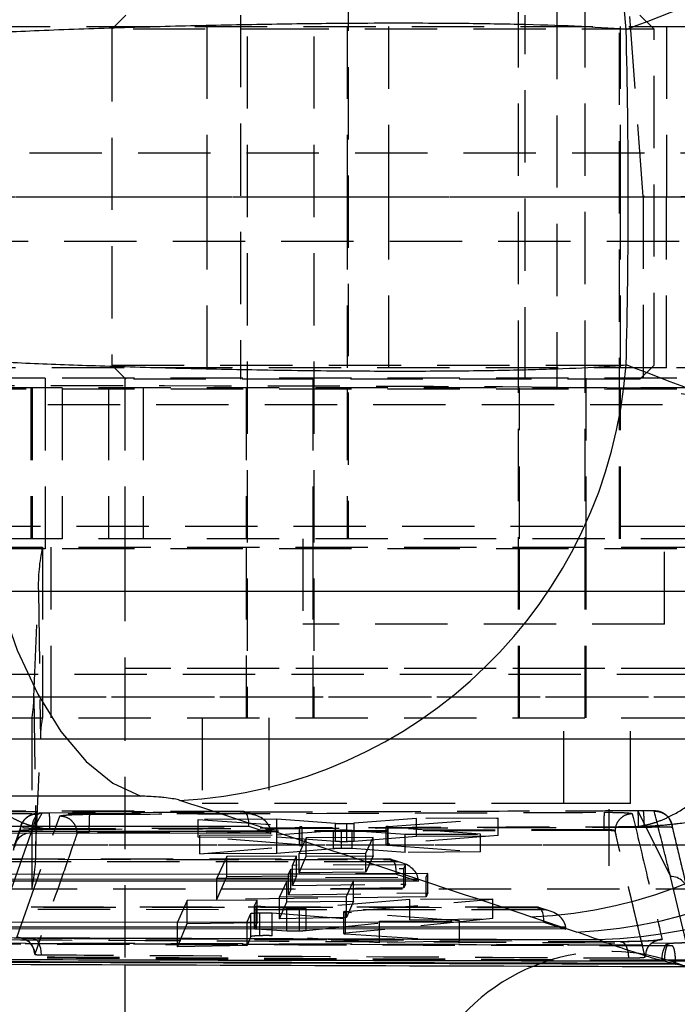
# Model space of a CAD drawing. Extents: x 53 to 379, y 16 to 291.
# Tile 5 of 17: x 166 to 177, y 44 to 62. Entities that reach past the tile are written whole.
import ezdxf

# ---------------------------------------------------------------- set-up
doc = ezdxf.new("R2010")
doc.units = 0
doc.linetypes.add('HIDDEN', pattern=[1.905, 1.27, -0.635])
doc.layers.get('0').update_dxf_attribs({"linetype": 'CONTINUOUS'})
doc.layers.add('FORMATO', color=179, linetype='CONTINUOUS')
doc.styles.add('SLDTEXTSTYLE0', font='TXT', dxfattribs={"width": 0.75})
doc.dimstyles.new('SLDDIMSTYLE0', dxfattribs={"dimtxt": 3.5, "dimasz": 3.302, "dimexe": 0, "dimexo": 0.0625, "dimgap": 0.875, "dimtad": 1, "dimdec": 0, "dimrnd": 1e-09, "dimzin": 12, "dimtxsty": 'SLDTEXTSTYLE0', "dimsah": 1, "dimcen": 0.09, "dimazin": 3, "dimtfac": 1, "dimtdec": 0, "dimtofl": 0, "dimtmove": 0, "dimatfit": 3, "dimtolj": 1, "dimtzin": 12})

# ---------------------------------------------------------------- blocks, each defined once
blk = doc.blocks.new('_D_4')
at = {"layer": 'FORMATO'}
for p, q in [((84.783, 53.152), (84.783, 16.204)), ((204.684, 38.204), (204.684, 16.204)), ((204.684, 17.204), (84.783, 17.204))]:
    blk.add_line(p, q, dxfattribs=at)
for points in [[(84.783, 17.204), (88.085, 16.696), (88.085, 17.712)], [(204.684, 17.204), (201.382, 17.712), (201.382, 16.696)]]:
    blk.add_solid(points, dxfattribs=at)
at = {"layer": 'FORMATO', "insert": (138.295, 21.716), "char_height": 3.5, "attachment_point": 1, "style": 'SLDTEXTSTYLE0'}
blk.add_mtext('120', dxfattribs=at)
blk = doc.blocks.new('_D_6')
at = {"layer": 'FORMATO'}
for p, q in [((84.783, 53.152), (84.783, 24.271)), ((167.684, 38.204), (167.684, 24.271)), ((167.684, 25.271), (84.783, 25.271))]:
    blk.add_line(p, q, dxfattribs=at)
for points in [[(84.783, 25.271), (88.085, 24.763), (88.085, 25.779)], [(167.684, 25.271), (164.382, 25.779), (164.382, 24.763)]]:
    blk.add_solid(points, dxfattribs=at)
at = {"layer": 'FORMATO', "insert": (121.306, 29.782), "char_height": 3.5, "attachment_point": 1, "style": 'SLDTEXTSTYLE0'}
blk.add_mtext('83', dxfattribs=at)
blk = doc.blocks.new('SW_CENTERMARKSYMBOL_2')
at = {"layer": 'FORMATO', "color": 0}
blk.add_line((0, 5), (0, 6), dxfattribs=at)

msp = doc.modelspace()

# ---------------------------------------------------------------- linework, layer by layer
at = {"color": 7, "linetype": 'HIDDEN'}
for p, q in [((169.83317, 70.804008), (169.83317, 49.304008)), ((171.002514, 70.804008), (171.002514, 49.304008)), ((174.59567, 49.304008), (174.59567, 70.804008)), ((175.765014, 49.304008), (175.765014, 70.804008)), ((171.602514, 66.454008), (171.602514, 52.454008)), ((176.365014, 52.454008), (176.365014, 66.454008)), ((175.270203, 61.796279), (175.270203, 55.111738)), ((176.786199, 58.464651), (176.536729, 61.808196)), ((167.70192, 61.654008), (167.45192, 61.404008)), ((169.71442, 61.654008), (169.71442, 55.254008)), ((174.71442, 55.254008), (174.71442, 61.654008)), ((176.97692, 61.404008), (176.72692, 61.654008)), ((163.197112, 61.454008), (177.194944, 61.454008)), ((169.11977, 61.454008), (169.11977, 58.454008)), ((171.583764, 61.454008), (171.583764, 58.454008)), ((172.31977, 58.454008), (172.31977, 61.454008)), ((176.383764, 58.454008), (176.383764, 61.454008)), ((177.194944, 61.454008), (177.194944, 58.454008)), ((177.194944, 61.454008), (178.638557, 61.454008)), ((171.000708, 61.404008), (167.45192, 61.404008)), ((167.45192, 61.404008), (167.45192, 55.504008)), ((176.97692, 61.404008), (171.000708, 61.404008)), ((176.97692, 55.504008), (176.97692, 61.404008)), ((178.710111, 59.224362), (164.714448, 59.224362)), ((186.093566, 58.454008), (154.417192, 58.454008)), ((177.194944, 58.454008), (163.197112, 58.454008)), ((169.11977, 58.454008), (169.11977, 55.454008)), ((171.583764, 58.454008), (171.583764, 55.454008)), ((172.31977, 55.454008), (172.31977, 58.454008)), ((176.383764, 55.454008), (176.383764, 58.454008)), ((178.712261, 58.454618), (176.786199, 58.464651)), ((176.786199, 58.464651), (176.786199, 55.097474)), ((177.194944, 55.454008), (177.194944, 58.454008)), ((178.638557, 58.454008), (177.194944, 58.454008)), ((164.714448, 57.683654), (178.710111, 57.683654)), ((177.194944, 55.454008), (163.197112, 55.454008)), ((167.45192, 55.504008), (176.97692, 55.504008)), ((167.45192, 55.504008), (167.70192, 55.254008)), ((176.72692, 55.254008), (176.97692, 55.504008)), ((178.638557, 55.454008), (177.194944, 55.454008)), ((166.283764, 55.274141), (163.283764, 55.274141)), ((166.283764, 55.274141), (166.283764, 52.274141)), ((179.279979, 55.274141), (166.283764, 55.274141)), ((167.683764, 55.274141), (167.683764, 52.274141)), ((176.72692, 55.254008), (167.70192, 55.254008)), ((170.983764, 55.274141), (170.983764, 52.274141)), ((175.783764, 52.274141), (175.783764, 55.274141)), ((166.034452, 55.104008), (164.025688, 55.104008)), ((164.677115, 55.085578), (178.672778, 55.085578)), ((178.014628, 55.104008), (166.034452, 55.104008)), ((166.034452, 55.104008), (166.034452, 52.454008)), ((166.054275, 55.104008), (166.054275, 52.454008)), ((166.582214, 55.104008), (166.582214, 52.454008)), ((167.394427, 55.104008), (167.394427, 52.454008)), ((168.003587, 55.104008), (168.003587, 52.454008)), ((169.81442, 55.104008), (169.81442, 52.454008)), ((171.583764, 55.104008), (171.583764, 52.454008)), ((174.61442, 52.454008), (174.61442, 55.104008)), ((176.786199, 55.097474), (175.270203, 55.111738)), ((176.383764, 52.454008), (176.383764, 55.104008)), ((178.708975, 54.810649), (176.786199, 55.097474)), ((164.423212, 54.810643), (178.708975, 54.810649)), ((164.930472, 52.672438), (178.926135, 52.672438)), ((166.034452, 52.454008), (164.025688, 52.454008)), ((178.014628, 52.454008), (166.034452, 52.454008)), ((170.808764, 52.454008), (170.808764, 50.954008)), ((177.158764, 50.954008), (177.158764, 52.454008)), ((166.283764, 52.274141), (163.283764, 52.274141)), ((164.964693, 52.304008), (178.960357, 52.304008)), ((166.2353, 52.304008), (166.2353, 49.304008)), ((179.279979, 52.274141), (166.283764, 52.274141)), ((166.385932, 49.304008), (166.385932, 52.304008)), ((167.683764, 52.274141), (167.683764, 50.174141)), ((169.81442, 52.304008), (169.81442, 49.304008)), ((170.983764, 52.304008), (170.983764, 49.304008)), ((174.61442, 49.304008), (174.61442, 52.304008)), ((175.783764, 49.304008), (175.783764, 52.304008)), ((165.460653, 51.533654), (179.456316, 51.533654)), ((166.083512, 49.672438), (166.163746, 51.533654)), ((166.163746, 51.533654), (180.159409, 51.533654)), ((166.163746, 51.533654), (166.201078, 48.935578)), ((177.158764, 50.954008), (170.808764, 50.954008)), ((204.683764, 50.174141), (167.683764, 50.174141)), ((167.683764, 50.174141), (167.683764, 44.970334)), ((185.289159, 50.174141), (167.683764, 50.174141)), ((164.893139, 50.074362), (178.888802, 50.074362)), ((165.540887, 49.672438), (179.53655, 49.672438)), ((166.083512, 49.672438), (180.079175, 49.672438)), ((166.083512, 49.672438), (166.120845, 47.074362)), ((164.964693, 49.304008), (178.960357, 49.304008)), ((166.04929, 49.304008), (166.04929, 46.304008)), ((169.03942, 49.304008), (169.03942, 47.804008)), ((170.208764, 49.304008), (170.208764, 47.804008)), ((175.38942, 47.804008), (175.38942, 49.304008)), ((176.558764, 47.804008), (176.558764, 49.304008)), ((165.42332, 48.935578), (179.418984, 48.935578)), ((166.120845, 47.074362), (166.201078, 48.935578)), ((166.201078, 48.935578), (180.196742, 48.935578)), ((175.38942, 47.804008), (169.03942, 47.804008)), ((176.558764, 47.804008), (175.38942, 47.804008)), ((169.752389, 47.662949), (159.096447, 47.667339)), ((159.145805, 47.664457), (169.732748, 47.660096)), ((169.864682, 47.617186), (159.229869, 47.621567)), ((165.788716, 45.448208), (166.538467, 47.579292)), ((166.028979, 47.280082), (166.228695, 47.630588)), ((166.150311, 47.620916), (166.028979, 47.280082)), ((169.732748, 47.660096), (169.864682, 47.617186)), ((169.975133, 47.593797), (169.77216, 47.659811)), ((176.78913, 47.672253), (176.69235, 47.671365)), ((176.69235, 47.671365), (177.262552, 46.519954)), ((176.78957, 47.674265), (176.692774, 47.6725)), ((165.861234, 47.416758), (165.743779, 47.07599)), ((165.845001, 47.32467), (165.861775, 47.416659)), ((170.351339, 47.527651), (168.972266, 47.522148)), ((168.972266, 47.522148), (170.755918, 47.393114)), ((168.972266, 47.211198), (168.972266, 47.522148)), ((170.351339, 47.218117), (170.351339, 47.527651)), ((171.381307, 47.45208), (170.351339, 47.527651)), ((171.381307, 47.13953), (171.381307, 47.45208)), ((171.581312, 47.136086), (171.581312, 47.448532)), ((172.804615, 47.537439), (171.710069, 47.453426)), ((171.710069, 47.141389), (171.710069, 47.453426)), ((172.307533, 47.397878), (174.23515, 47.543147)), ((174.23515, 47.543147), (172.804615, 47.537439)), ((172.804615, 47.230044), (172.804615, 47.537439)), ((174.23515, 47.236782), (174.23515, 47.543147)), ((177.562167, 46.290464), (177.286706, 47.438598)), ((166.028979, 47.280082), (165.375283, 45.418187)), ((166.240866, 47.347317), (166.248591, 47.360783)), ((166.240866, 47.347317), (166.36694, 47.348761)), ((176.092636, 47.342761), (167.054025, 47.308288)), ((176.092636, 47.326269), (167.054025, 47.290563)), ((167.054025, 47.290563), (167.054025, 47.308279)), ((170.751045, 47.379829), (168.99922, 47.245376)), ((168.99922, 47.245376), (170.353097, 47.250779)), ((168.99922, 46.915054), (168.99922, 47.245376)), ((170.127959, 47.315495), (170.24619, 47.315446)), ((170.353097, 47.250779), (171.346529, 47.325473)), ((170.353097, 46.925132), (170.353097, 47.250779)), ((170.751045, 47.062443), (170.751045, 47.379829)), ((170.755918, 47.076465), (170.755918, 47.393114)), ((170.793118, 47.069948), (170.793118, 47.386865)), ((171.346529, 47.006592), (171.346529, 47.325473)), ((171.485348, 47.012094), (171.485348, 47.330398)), ((171.672357, 47.326815), (172.601819, 47.259753)), ((171.672357, 47.008794), (171.672357, 47.326815)), ((171.710069, 47.141389), (172.804615, 47.230044)), ((172.264289, 47.390759), (172.264289, 47.076836)), ((172.300694, 47.070464), (172.300694, 47.384575)), ((173.92976, 47.265052), (172.300694, 47.384575)), ((172.307532, 47.084332), (172.307533, 47.397878)), ((174.23515, 47.236782), (172.307533, 47.084332)), ((172.601819, 47.259753), (173.92976, 47.265052)), ((172.601819, 46.941388), (172.601819, 47.259753)), ((172.804615, 47.230044), (174.23515, 47.236782)), ((173.92976, 46.950715), (173.92976, 47.265052)), ((176.092636, 47.326269), (176.092636, 47.342761)), ((176.290095, 47.317549), (176.290093, 47.317605)), ((176.290095, 47.316177), (176.290095, 47.317549)), ((176.819085, 45.104121), (176.290095, 47.316177)), ((176.677623, 47.396023), (176.683393, 47.384601)), ((176.683393, 47.384601), (176.702462, 47.384684)), ((176.702462, 47.384684), (176.802657, 47.385856)), ((165.503554, 47.074362), (179.499217, 47.074362)), ((166.120845, 47.074362), (180.116508, 47.074362)), ((168.972266, 47.211198), (170.351339, 47.218117)), ((170.755918, 47.076465), (168.972266, 47.211198)), ((168.99922, 46.915054), (170.751045, 47.062443)), ((170.351339, 47.218117), (171.381307, 47.13953)), ((170.867469, 47.199773), (170.741231, 46.922389)), ((172.042252, 47.204461), (170.867469, 47.199773)), ((170.867469, 46.873038), (170.867469, 47.199773)), ((171.915969, 46.927077), (172.042252, 47.204461)), ((172.042252, 46.88206), (172.042252, 47.204461)), ((172.307533, 47.084332), (172.275042, 47.080651)), ((172.300694, 47.070464), (173.92976, 46.950715)), ((170.353097, 46.925132), (168.99922, 46.915054)), ((171.346529, 47.006592), (170.353097, 46.925132)), ((170.741231, 46.922389), (171.915969, 46.927077)), ((170.741231, 46.580474), (170.741231, 46.922389)), ((170.867469, 46.873038), (172.042252, 46.88206)), ((172.601819, 46.941388), (171.672357, 47.008794)), ((171.915969, 46.592248), (171.915969, 46.927077)), ((172.042252, 46.88206), (171.915969, 46.592248)), ((173.92976, 46.950715), (172.601819, 46.941388)), ((172.341021, 46.82103), (160.745833, 46.825807)), ((160.795191, 46.822925), (172.321379, 46.818177)), ((172.453313, 46.775267), (160.879254, 46.780035)), ((169.471293, 46.871505), (169.299617, 46.491512)), ((170.697166, 46.876384), (169.471293, 46.871505)), ((169.471293, 46.518787), (169.471293, 46.871505)), ((170.624044, 46.714535), (170.697166, 46.876384)), ((172.612504, 46.722449), (170.624044, 46.714535)), ((170.624044, 46.360943), (170.624044, 46.714535)), ((170.697166, 46.531786), (170.697166, 46.876384)), ((170.741231, 46.580474), (170.867469, 46.873038)), ((172.321379, 46.818177), (172.453313, 46.775267)), ((172.563764, 46.751877), (172.360791, 46.817892)), ((172.583256, 46.657709), (172.612504, 46.722449)), ((172.612504, 46.384171), (172.612504, 46.722449)), ((170.554738, 46.56113), (170.594796, 46.649795)), ((173.00291, 46.570874), (170.554738, 46.56113)), ((170.554738, 46.198954), (170.554738, 46.56113)), ((170.594796, 46.649795), (172.583256, 46.657709)), ((170.594796, 46.292587), (170.594796, 46.649795)), ((171.915969, 46.592248), (170.741231, 46.580474)), ((172.583256, 46.316883), (172.583256, 46.657709)), ((172.973661, 46.506134), (173.00291, 46.570874)), ((173.00291, 46.230548), (173.00291, 46.570874)), ((169.299617, 46.113619), (169.471293, 46.518787)), ((169.299617, 46.491512), (172.973661, 46.506134)), ((169.299617, 46.113619), (169.299617, 46.491512)), ((169.471293, 46.518787), (170.697166, 46.531786)), ((170.523982, 46.439547), (170.397752, 46.162159)), ((171.698763, 46.444235), (170.523982, 46.439547)), ((170.523982, 46.070768), (170.523982, 46.439547)), ((170.697166, 46.531786), (170.624044, 46.360943)), ((170.624044, 46.360943), (172.612504, 46.384171)), ((171.57249, 46.166847), (171.698763, 46.444235)), ((171.698763, 46.087272), (171.698763, 46.444235)), ((172.612504, 46.384171), (172.583256, 46.316883)), ((172.71659, 46.473576), (172.834821, 46.473527)), ((172.973661, 46.163472), (172.973661, 46.506134)), ((177.536546, 45.366407), (177.262552, 46.519954)), ((165.575108, 46.304008), (179.570772, 46.304008)), ((170.594796, 46.292587), (170.554738, 46.198954)), ((170.554738, 46.198954), (173.00291, 46.230548)), ((172.583256, 46.316883), (170.594796, 46.292587)), ((173.00291, 46.230548), (172.973661, 46.163472)), ((168.777811, 46.098953), (168.6048, 45.718769)), ((170.003689, 46.103844), (168.777811, 46.098953)), ((168.777811, 45.690228), (168.777811, 46.098953)), ((172.973661, 46.163472), (169.299617, 46.113619)), ((169.957978, 46.003405), (170.003689, 46.103844)), ((170.003689, 45.71133), (170.003689, 46.103844)), ((170.397752, 46.162159), (171.57249, 46.166847)), ((170.397752, 45.777677), (170.397752, 46.162159)), ((170.397752, 45.777677), (170.523982, 46.070768)), ((170.523982, 46.070768), (171.698763, 46.087272)), ((172.686873, 46.11455), (170.863655, 45.959239)), ((171.55973, 45.90273), (174.142968, 46.120359)), ((171.57249, 45.796864), (171.57249, 46.166847)), ((171.698763, 46.087272), (171.57249, 45.796864)), ((174.142968, 46.120359), (172.686873, 46.11455)), ((172.686873, 45.756138), (172.686873, 46.11455)), ((174.142968, 45.77969), (174.142968, 46.120359)), ((174.929652, 45.979111), (162.395218, 45.984274)), ((162.444576, 45.981393), (174.910011, 45.976258)), ((175.041944, 45.933348), (162.528639, 45.938503)), ((169.830616, 45.723661), (169.897288, 45.870083)), ((169.897288, 45.463448), (169.897288, 45.870083)), ((169.957914, 46.003125), (169.957914, 45.604565)), ((169.957978, 45.60484), (169.957978, 46.003405)), ((169.993858, 45.598566), (169.993858, 45.996987)), ((170.527775, 45.957407), (169.993858, 45.996987)), ((170.05549, 45.477855), (170.05549, 45.881551)), ((170.269579, 45.878026), (172.156259, 45.732941)), ((170.269579, 45.477281), (170.269579, 45.878026)), ((170.527775, 45.564328), (170.527775, 45.957407)), ((170.75156, 45.564123), (170.75156, 45.954241)), ((170.863656, 45.57091), (170.863655, 45.959239)), ((171.524143, 45.896164), (171.524143, 45.514367)), ((171.558313, 45.508497), (171.558313, 45.890088)), ((173.560732, 45.738546), (171.558313, 45.890088)), ((171.55973, 45.521674), (171.55973, 45.90273)), ((174.910011, 45.976258), (175.041944, 45.933348)), ((175.152396, 45.909958), (174.949423, 45.975973)), ((168.6048, 45.718769), (169.830616, 45.723661)), ((168.6048, 45.28314), (168.6048, 45.718769)), ((168.6048, 45.28314), (168.777811, 45.690228)), ((168.777811, 45.690228), (170.003689, 45.71133)), ((169.830616, 45.308117), (169.830616, 45.723661)), ((170.003689, 45.71133), (169.957978, 45.60484)), ((171.57249, 45.796864), (170.397752, 45.777677)), ((170.863655, 45.57091), (172.686873, 45.756138)), ((174.142968, 45.77969), (171.55973, 45.521674)), ((172.156259, 45.732941), (173.560732, 45.738546)), ((172.156259, 45.35423), (172.156259, 45.732941)), ((172.686873, 45.756138), (174.142968, 45.77969)), ((173.560732, 45.3813), (173.560732, 45.738546)), ((169.993858, 45.598566), (170.527775, 45.564328)), ((171.55973, 45.521674), (171.530961, 45.517484)), ((171.558313, 45.508497), (173.560732, 45.3813)), ((175.305222, 45.631657), (175.423453, 45.631608)), ((175.476535, 45.320713), (164.013786, 45.347877)), ((166.071029, 45.427115), (166.07978, 45.427735)), ((171.228734, 45.398936), (166.071029, 45.427115)), ((171.226541, 45.401788), (166.079996, 45.430046)), ((169.897288, 45.463448), (169.830616, 45.308117)), ((172.156259, 45.35423), (170.269579, 45.477281)), ((176.38562, 45.372882), (171.228734, 45.398936)), ((173.560732, 45.3813), (172.156259, 45.35423)), ((169.830616, 45.308117), (168.6048, 45.28314)), ((175.49417, 45.31854), (177.223453, 45.314832)), ((176.838641, 45.20981), (176.819079, 45.110512)), ((177.223453, 45.314832), (177.228376, 45.314824)), ((177.288263, 45.299081), (177.223453, 45.314832)), ((177.228376, 45.314824), (177.294006, 45.29907)), ((177.294006, 45.29907), (177.288263, 45.299081)), ((176.819085, 45.110362), (176.819079, 45.110512)), ((176.819085, 45.110204), (176.819085, 45.110362)), ((176.819085, 45.104058), (176.819085, 45.110204)), ((177.11565, 45.028376), (177.11565, 45.045813)), ((177.832795, 45.026576), (177.263598, 45.02916)), ((177.295003, 44.995228), (177.352887, 44.995091)), ((177.352887, 44.981289), (177.352887, 44.995091))]:
    msp.add_line(p, q, dxfattribs=at)
at = {"color": 7, "linetype": 'CONTINUOUS'}
for p, q in [((167.964121, 47.928464), (157.921455, 47.928464)), ((158.767829, 47.407461), (169.85924, 47.402892)), ((169.85924, 47.402892), (170.248645, 47.276243)), ((170.248645, 47.276243), (159.015944, 47.28087)), ((160.417214, 46.565929), (172.447871, 46.560973)), ((172.447871, 46.560973), (172.837276, 46.434324)), ((172.837276, 46.434324), (160.665329, 46.439338)), ((162.0666, 45.724397), (175.036503, 45.719054)), ((175.614693, 45.54287), (174.812978, 45.810436)), ((175.036503, 45.719054), (175.425907, 45.592405)), ((175.425907, 45.592405), (162.314715, 45.597806)), ((163.878809, 45.016482), (177.346508, 44.981301)), ((177.15493, 45.028957), (177.151055, 45.028964)), ((177.352887, 44.981289), (177.15493, 45.028957)), ((177.346508, 44.981301), (177.352887, 44.981289)), ((167.683764, 44.970334), (167.683764, 39.204008))]:
    msp.add_line(p, q, dxfattribs=at)
at = {"color": 8, "linetype": 'CONTINUOUS'}
for p, q in [((159.019477, 47.320071), (170.127959, 47.315495)), ((160.668862, 46.478538), (172.71659, 46.473576)), ((162.318247, 45.637006), (175.305222, 45.631657))]:
    msp.add_line(p, q, dxfattribs=at)
at = {"color": 7, "linetype": 'CONTINUOUS', "flags": 128}
msp.add_lwpolyline([(164.849271, 55.590102), (164.907391, 54.472878), (165.033664, 53.38442), (165.225668, 52.345616), (165.479719, 51.376399), (165.790941, 50.495368), (166.153362, 49.71943), (166.560028, 49.063474), (167.003134, 48.540089), (167.474178, 48.159316), (167.964121, 47.928464)], dxfattribs=at)
at = {"color": 7, "linetype": 'HIDDEN', "flags": 128}
for points in [[(166.228695, 47.630588), (166.193129, 47.627451), (166.15898, 47.61289), (166.127544, 47.587457), (166.100016, 47.552119), (166.077441, 47.508219), (166.060675, 47.457422), (166.050357, 47.401658), (166.046878, 47.343046)], [(166.07978, 45.427735), (166.097494, 45.425076), (166.12322, 45.411466), (166.147222, 45.386808), (166.168579, 45.352047), (166.186473, 45.308515), (166.200219, 45.257881), (166.209288, 45.202085), (166.213333, 45.143267)], [(177.11565, 45.045813), (177.118234, 45.103017), (177.125486, 45.158185), (177.137149, 45.20935), (177.152807, 45.254693), (177.171902, 45.292597), (177.193755, 45.321713), (177.217588, 45.341005), (177.242551, 45.349787)]]:
    msp.add_lwpolyline(points, dxfattribs=at)
at = {"color": 7, "linetype": 'CONTINUOUS'}
for centre, radius, start, end in [((168.298399, 60.855818), 8.203263, 3.8115437, 87.5646174), ((168.231907, 56.120308), 8.27438, 272.8753577, 355.7484812), ((174.465065, 54.014157), 8.211095, 272.4284112, 353.9323552), ((175.26678, 53.74659), 8.211095, 272.4284112, 353.9323552), ((175.802004, 53.643309), 8.236288, 271.3144666, 353.7382832), ((176.183764, 41.704008), 3.5, 109.5358131, 270), ((176.183764, 41.704008), 3.5, 270, 68.4365634)]:
    msp.add_arc(centre, radius, start, end, dxfattribs=at)
at = {"color": 7, "linetype": 'HIDDEN'}
for centre, radius, start, end in [((169.367812, 51.624545), 3.205355, 167.7617274, 181.6248846), ((164.551133, 49.628969), 1.532996, 347.7617274, 1.6248846), ((167.733458, 48.979047), 1.532996, 167.7617274, 181.6248846), ((163.760843, 47.412577), 2.606878, 358.597275, 4.868158), ((170.107356, 47.390797), 3.054445, 175.8425074, 181.5480695), ((178.689871, 47.421655), 2.598433, 175.0294419, 181.7398773), ((174.557883, 47.452554), 2.145652, 358.1873534, 5.85313), ((174.660304, 47.428192), 2.142771, 358.8678943, 6.5401667), ((-79.968273, 131.159157), 259.715973, 341.08774556, 341.16808456), ((166.030925, 46.976349), 0.30374, 90.3671852, 179.2965532), ((162.916779, 46.983472), 3.205355, 347.7617274, 1.6248846), ((177.26718, 46.215962), 0.304027, 2.0209901, 90.872286), ((165.795658, 45.143615), 0.304672, 1.5245462, 91.3056169), ((176.183764, 41.704008), 3.5, 68.4365634, 109.5358131)]:
    msp.add_arc(centre, radius, start, end, dxfattribs=at)
at = {"color": 7, "linetype": 'CONTINUOUS'}
for centre, major_axis, ratio, start_param, end_param in [((114.067331, 58.454008), (171.126095, 58.356823), 0.101768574, 5.050813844, 5.089668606), ((144.110085, 58.454008), (0, 60.9), 0.532206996, 4.66397728, 4.760800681), ((114.067331, 58.454008), (171.126095, -58.356823), 0.101768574, 1.193516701, 1.232371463), ((113.572423, 50.410517), (168.978404, -51.015484), 0.08008862, 1.224225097, 1.263079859), ((159.864295, 45.625088), (17.302623, -1.081251), 0.123338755, 0.378591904, 0.434585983)]:
    msp.add_ellipse(centre, major_axis=major_axis, ratio=ratio, start_param=start_param, end_param=end_param, dxfattribs=at)
at = {"color": 7, "linetype": 'HIDDEN'}
for centre, major_axis, ratio, start_param, end_param in [((166.079954, 55.093935), (10.150712, -0.001102), 0.004361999, 0.43852343, 1.890353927), ((169.714189, 47.358465), (0.04821, 0.303697), 0.454010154, 4.930767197, 6.492141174), ((169.846122, 47.315555), (0.398944, -0.063329), 0.746614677, 0.209138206, 1.642552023), ((171.549934, 47.459656), (0.207779, 0.001115), 0.054971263, 3.765266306, 4.863689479), ((171.547827, 47.459511), (0.20571, 0.001104), 0.054971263, 4.875598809, 5.62078115), ((169.975554, 47.273459), (0.00348, 0.30738), 0.888390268, 4.73150235, 4.859462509), ((170.589624, 47.385777), (0.203493, 0.001092), 0.054971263, 5.628215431, 6.897162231), ((171.507281, 47.31926), (0.205902, 0.001105), 0.054971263, 1.677227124, 2.466326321), ((171.505525, 47.319172), (0.207144, 0.001111), 0.054971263, 0.63421715, 1.668064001), ((172.467421, 47.391846), (0.203132, 0.00109), 0.054971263, 2.47661923, 3.749322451), ((172.30282, 46.516546), (0.04821, 0.303697), 0.454010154, 4.930767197, 6.492141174), ((172.434754, 46.473636), (0.398944, -0.063329), 0.746614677, 0.209138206, 1.642552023), ((172.564185, 46.43154), (0.00348, 0.30738), 0.888390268, 4.73150235, 4.859462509), ((170.160358, 46.004208), (0.202444, 0.001086), 0.054971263, 3.116174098, 3.746386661), ((170.694932, 45.964817), (0.205824, 0.001104), 0.054971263, 4.990816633, 5.673074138), ((171.730897, 45.89727), (0.206754, 0.001109), 0.054971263, 2.545818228, 3.72445258), ((174.891452, 45.674627), (0.04821, 0.303697), 0.454010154, 4.930767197, 6.492141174), ((175.023385, 45.631717), (0.398944, -0.063329), 0.746614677, 0.209138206, 1.642552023), ((175.152817, 45.589621), (0.00348, 0.30738), 0.888390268, 4.73150235, 4.859462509)]:
    msp.add_ellipse(centre, major_axis=major_axis, ratio=ratio, start_param=start_param, end_param=end_param, dxfattribs=at)
at = {"color": 7, "linetype": 'CONTINUOUS'}
for points, knots in [([(176.483517, 61.401129), (176.202282, 61.420932), (175.683718, 61.457447), (174.61087, 61.490309), (173.336671, 61.509721), (171.8924, 61.510476), (170.359108, 61.493955), (168.928312, 61.466437), (167.491311, 61.426466), (166.10851, 61.37724), (165.259519, 61.337242), (164.849271, 61.317915)], [0, 0, 0, 0, 0.128293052, 0.236556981, 0.344820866, 0.48352594, 0.587989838, 0.692453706, 0.797237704, 0.902021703, 1, 1, 1, 1]), ([(164.849271, 55.590102), (165.234601, 55.5719), (166.00526, 55.535497), (167.293642, 55.488095), (168.66641, 55.448046), (170.185576, 55.416301), (171.670678, 55.399136), (173.06279, 55.397814), (174.2586, 55.410333), (175.287385, 55.437139), (176.01883, 55.470708), (176.36028, 55.497292), (176.483517, 55.506887)], [0, 0, 0, 0, 0.092114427, 0.184228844, 0.28839258, 0.392556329, 0.516343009, 0.622683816, 0.729024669, 0.834678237, 0.940331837, 1, 1, 1, 1]), ([(168.646978, 47.856345), (168.639779, 47.85858), (168.607247, 47.86868), (168.521587, 47.886531), (168.392832, 47.904036), (168.251457, 47.917513), (168.109009, 47.926621), (168.010402, 47.927875), (167.964121, 47.928464)], [0, 0, 0, 0, 0.0604635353, 0.2732452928, 0.4861394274, 0.6099247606, 0.8169200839, 1, 1, 1, 1]), ([(162.548981, 45.455567), (163.857326, 45.45073), (168.341408, 45.434153), (172.819469, 45.419539), (175.990942, 45.409189)], [0, 0, 0, 0, 0.2917754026, 1, 1, 1, 1]), ([(177.151055, 45.028964), (177.074932, 45.049883), (176.922543, 45.091759), (176.647357, 45.178432), (176.341358, 45.281512), (176.107819, 45.366604), (175.990942, 45.409189)], [0, 0, 0, 0, 0.248842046, 0.498147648, 0.748843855, 1, 1, 1, 1]), ([(177.151055, 45.028964), (176.999272, 45.029265), (176.119311, 45.031012), (172.326638, 45.038707), (167.983516, 45.048203), (164.368573, 45.056975), (163.666341, 45.058679)], [0, 0, 0, 0, 0.033767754, 0.195768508, 0.843771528, 1, 1, 1, 1]), ([(164.257504, 44.982066), (164.294834, 44.981916), (168.770374, 44.963956), (173.232734, 44.950111), (177.657875, 44.936381)], [0, 0, 0, 0, 0.0083408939, 1, 1, 1, 1])]:
    msp.add_open_spline(points, degree=3, knots=knots, dxfattribs=at)
at = {"color": 7, "linetype": 'HIDDEN'}
for points, knots in [([(176.677623, 47.396023), (176.680124, 47.396348), (176.683048, 47.396728), (176.687828, 47.397368), (176.693349, 47.398119), (176.703892, 47.399604), (176.721716, 47.402262), (176.751637, 47.407139), (176.80189, 47.416498), (176.886393, 47.435545), (177.029014, 47.477114), (177.272431, 47.575479), (177.703606, 47.834956), (178.248085, 48.369253), (178.81727, 49.239651), (179.268594, 50.216742), (179.622882, 51.278451), (179.877245, 52.314866), (180.05696, 53.37016), (180.159154, 54.276852), (180.190473, 54.846554), (180.202324, 55.062128)], [0, 0, 0, 0, 0.001490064, 0.0017410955, 0.0028471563, 0.0047788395, 0.008021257, 0.0134644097, 0.0226048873, 0.0379677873, 0.0638541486, 0.1077882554, 0.1839615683, 0.325582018, 0.4500057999, 0.574378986, 0.6747858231, 0.775166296, 0.861357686, 0.9475382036, 1, 1, 1, 1]), ([(166.248591, 47.360783), (166.246298, 47.361117), (166.243648, 47.361502), (166.239987, 47.362051), (166.236112, 47.362637), (166.228367, 47.363839), (166.214514, 47.366092), (166.191167, 47.370186), (166.151804, 47.377926), (166.085366, 47.393378), (165.97289, 47.426371), (165.828826, 47.483527), (165.579475, 47.613556), (165.117269, 47.957522), (164.549237, 48.677012), (164.007242, 49.756919), (163.544162, 51.030847), (163.214544, 52.438152), (163.010695, 53.850238), (162.957324, 54.610135), (162.930641, 54.990057)], [0, 0, 0, 0, 0.001491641, 0.001723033, 0.002380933, 0.004011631, 0.006759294, 0.011389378, 0.019193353, 0.032355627, 0.05459728, 0.092386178, 0.126295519, 0.217992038, 0.398919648, 0.520400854, 0.641828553, 0.814492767, 0.907252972, 1, 1, 1, 1]), ([(176.677623, 47.396023), (176.683237, 47.39619), (176.689798, 47.396386), (176.700521, 47.396725), (176.712906, 47.397128), (176.736557, 47.397949), (176.77655, 47.399484), (176.843694, 47.402475), (176.956472, 47.408667), (177.146147, 47.422384), (177.466343, 47.454954), (178.013021, 47.537946), (178.981976, 47.770173), (180.206728, 48.269996), (181.48879, 49.104266), (182.506927, 50.052576), (183.307797, 51.091598), (183.884308, 52.111639), (184.293428, 53.155269), (184.527785, 54.055236), (184.601244, 54.622789), (184.629041, 54.83755)], [0, 0, 0, 0, 0.001490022, 0.001741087, 0.00284569, 0.00477663, 0.00801797, 0.013459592, 0.022597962, 0.037958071, 0.063840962, 0.1077713, 0.183942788, 0.325581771, 0.450005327, 0.574378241, 0.674784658, 0.775164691, 0.861356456, 0.94753735, 1, 1, 1, 1]), ([(158.287477, 54.702311), (158.348942, 54.32455), (158.47188, 53.568975), (158.953385, 52.174116), (159.739033, 50.795097), (160.848492, 49.561252), (162.150395, 48.528405), (163.518157, 47.858458), (164.632964, 47.554929), (165.234746, 47.446742), (165.582561, 47.402208), (165.85424, 47.379069), (166.014744, 47.36944), (166.109848, 47.365151), (166.166257, 47.363104), (166.199729, 47.362065), (166.218439, 47.361542), (166.227801, 47.361296), (166.236646, 47.361069), (166.243049, 47.360916), (166.248591, 47.360783)], [0, 0, 0, 0, 0.0927471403, 0.1855074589, 0.3581711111, 0.4795988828, 0.6010802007, 0.7820258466, 0.8737182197, 0.9076142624, 0.9454044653, 0.967646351, 0.9808084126, 0.9886120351, 0.9932417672, 0.9959891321, 0.9976196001, 0.9982769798, 0.9985083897, 1, 1, 1, 1]), ([(166.238146, 47.631837), (166.217163, 47.630712), (166.157164, 47.627497), (166.089324, 47.622544), (165.981175, 47.578306), (165.902875, 47.507291), (165.859874, 47.424861), (165.84775, 47.367913), (165.845371, 47.347571), (165.844913, 47.342757), (165.844799, 47.341477), (165.844766, 47.341105), (165.844774, 47.341186), (165.844774, 47.341192)], [0, 0, 0, 0, 0.125554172, 0.35899889, 0.512052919, 0.695194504, 0.885974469, 0.968996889, 0.988221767, 0.994718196, 0.997754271, 0.999845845, 1, 1, 1, 1]), ([(165.861775, 47.416659), (165.861832, 47.416974), (165.867946, 47.450761), (165.909199, 47.510048), (165.982888, 47.578524), (166.069049, 47.615512), (166.126045, 47.619302), (166.150311, 47.620916)], [0, 0, 0, 0, 0.002556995, 0.274246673, 0.545936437, 0.806681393, 1, 1, 1, 1]), ([(166.228695, 47.630588), (166.212358, 47.62958), (166.179508, 47.627553), (166.1551, 47.624139), (166.151689, 47.621843), (166.150311, 47.620916)], [0, 0, 0, 0, 0.3709731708, 0.7459394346, 1, 1, 1, 1]), ([(166.358318, 47.633805), (166.334842, 47.633591), (166.288104, 47.633165), (166.248438, 47.631444), (166.228695, 47.630588)], [0, 0, 0, 0, 0.502267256, 1, 1, 1, 1]), ([(176.69235, 47.671365), (176.489433, 47.670685), (175.474848, 47.667288), (172.030169, 47.655498), (168.78841, 47.643099), (166.358318, 47.633805)], [0, 0, 0, 0, 0.058907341, 0.294536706, 1, 1, 1, 1]), ([(166.538467, 47.579292), (166.542647, 47.581891), (166.552387, 47.587949), (166.623741, 47.597062), (166.745733, 47.605154), (166.898503, 47.610666), (167.00839, 47.61173), (167.060948, 47.612239)], [0, 0, 0, 0, 0.161074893, 0.375337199, 0.589533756, 0.803678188, 1, 1, 1, 1]), ([(166.844746, 47.277351), (166.839981, 47.316608), (166.830371, 47.395774), (166.759838, 47.495871), (166.658582, 47.566079), (166.578505, 47.574887), (166.538467, 47.579292)], [0, 0, 0, 0, 0.246927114, 0.497951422, 0.748975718, 1, 1, 1, 1]), ([(167.060948, 47.612238), (167.263864, 47.613071), (168.278447, 47.617234), (171.291866, 47.629286), (174.102371, 47.639517), (176.10121, 47.646793)], [0, 0, 0, 0, 0.067337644, 0.336688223, 1, 1, 1, 1]), ([(176.10121, 47.646793), (176.152727, 47.646706), (176.261154, 47.646522), (176.408617, 47.642575), (176.52358, 47.636018), (176.583278, 47.628556), (176.590287, 47.623519), (176.592948, 47.621606)], [0, 0, 0, 0, 0.20036817, 0.421708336, 0.64307493, 0.86450938, 1, 1, 1, 1]), ([(176.592948, 47.621606), (176.553233, 47.616832), (176.473803, 47.607283), (176.373786, 47.536895), (176.303818, 47.436656), (176.294668, 47.357288), (176.290093, 47.317605)], [0, 0, 0, 0, 0.250000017, 0.500000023, 0.750000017, 1, 1, 1, 1]), ([(176.592948, 47.621606), (176.680987, 47.252089), (176.857209, 46.512452), (177.030293, 45.780647), (177.116906, 45.414448)], [0, 0, 0, 0, 0.499593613, 1, 1, 1, 1]), ([(177.281873, 47.450463), (177.267062, 47.486546), (177.242647, 47.546022), (177.179423, 47.605581), (177.123702, 47.639605), (177.072551, 47.658196), (177.031514, 47.666511), (176.995474, 47.670566), (176.950787, 47.672847), (176.877068, 47.673891), (176.805506, 47.672734), (176.768383, 47.672469), (176.76543, 47.672448)], [0, 0, 0, 0, 0.17235107, 0.284095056, 0.38241646, 0.464976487, 0.530814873, 0.587564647, 0.686012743, 0.833662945, 0.986768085, 1, 1, 1, 1]), ([(176.979406, 47.66643), (176.978616, 47.667063), (176.976313, 47.668908), (176.955851, 47.671175), (176.913009, 47.672653), (176.855203, 47.673023), (176.811032, 47.672508), (176.789131, 47.672253)], [0, 0, 0, 0, 0.117076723, 0.341275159, 0.563674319, 0.783649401, 1, 1, 1, 1]), ([(176.979399, 47.66643), (176.99987, 47.666066), (177.040811, 47.665338), (177.100358, 47.648719), (177.155472, 47.621419), (177.203951, 47.583422), (177.24389, 47.536566), (177.273431, 47.482659), (177.290334, 47.430041), (177.29389, 47.395795), (177.295338, 47.381843)], [0, 0, 0, 0, 0.130080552, 0.2601611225, 0.3902417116, 0.5203223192, 0.6504029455, 0.7804835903, 0.9105642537, 1, 1, 1, 1]), ([(177.262552, 46.519954), (177.225954, 46.66805), (177.132138, 47.047696), (177.037264, 47.432025), (176.979399, 47.66643)], [0, 0, 0, 0, 0.3900924, 1, 1, 1, 1]), ([(165.845001, 47.32467), (165.853395, 47.328244), (165.869349, 47.335038), (165.954681, 47.340143), (166.022449, 47.342277), (166.046878, 47.343046)], [0, 0, 0, 0, 0.415237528, 0.789202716, 1, 1, 1, 1]), ([(166.046878, 47.343046), (166.089893, 47.344103), (166.150815, 47.3456), (166.220409, 47.346927), (166.240866, 47.347317)], [0, 0, 0, 0, 0.706049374, 1, 1, 1, 1]), ([(166.844746, 47.277351), (166.841995, 47.269433), (166.822318, 47.21281), (166.734877, 46.961371), (166.490656, 46.260723), (166.26115, 45.608825), (166.100222, 45.15172)], [0, 0, 0, 0, 0.011174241, 0.079907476, 0.354840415, 1, 1, 1, 1]), ([(166.248591, 47.360783), (167.968205, 47.366946), (171.444523, 47.379406), (174.920892, 47.390445), (176.677623, 47.396023)], [0, 0, 0, 0, 0.494665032, 1, 1, 1, 1]), ([(166.36694, 47.348761), (166.549183, 47.349448), (167.54309, 47.353196), (170.981905, 47.36584), (174.238482, 47.376556), (176.683393, 47.384601)], [0, 0, 0, 0, 0.0529958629, 0.2890259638, 1, 1, 1, 1]), ([(167.054025, 47.308279), (167.054005, 47.308279), (167.033207, 47.308046), (166.989012, 47.306548), (166.927885, 47.301243), (166.87881, 47.2931), (166.853851, 47.285072), (166.84816, 47.280158), (166.846448, 47.27868)], [0, 0, 0, 0, 0.0002033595, 0.2084124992, 0.438851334, 0.6695724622, 0.9005769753, 1, 1, 1, 1]), ([(167.054025, 47.290563), (167.030909, 47.29032), (166.984675, 47.289833), (166.922469, 47.287426), (166.874923, 47.284088), (166.852684, 47.28096), (166.847684, 47.279132), (166.846448, 47.27868)], [0, 0, 0, 0, 0.231275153, 0.462558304, 0.693618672, 0.924270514, 1, 1, 1, 1]), ([(176.290093, 47.317605), (176.289022, 47.319507), (176.286194, 47.324533), (176.262338, 47.331985), (176.216235, 47.338544), (176.156973, 47.342494), (176.113355, 47.342679), (176.092636, 47.342766)], [0, 0, 0, 0, 0.135092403, 0.356870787, 0.578406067, 0.799734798, 1, 1, 1, 1]), ([(176.290095, 47.316177), (176.287493, 47.317431), (176.282288, 47.319937), (176.246229, 47.323101), (176.193806, 47.325342), (176.139117, 47.326291), (176.104471, 47.326274), (176.092636, 47.326269)], [0, 0, 0, 0, 0.221082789, 0.442158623, 0.66342479, 0.885022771, 1, 1, 1, 1]), ([(176.819079, 45.110512), (176.731662, 45.476685), (176.556968, 46.208439), (176.379005, 46.948045), (176.290095, 47.317549)], [0, 0, 0, 0, 0.500404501, 1, 1, 1, 1]), ([(176.802657, 47.385856), (176.862644, 47.386976), (176.988344, 47.389324), (177.144819, 47.391966), (177.251361, 47.391002), (177.290878, 47.386776), (177.294481, 47.382797), (177.295344, 47.381844)], [0, 0, 0, 0, 0.233023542, 0.488288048, 0.709340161, 0.930351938, 1, 1, 1, 1]), ([(177.295338, 47.381844), (177.297546, 47.372573), (177.31058, 47.317847), (177.366858, 47.081647), (177.456746, 46.704857), (177.535275, 46.376249), (177.571018, 46.226684)], [0, 0, 0, 0, 0.023865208, 0.140887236, 0.608975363, 1, 1, 1, 1]), ([(170.751045, 47.062443), (170.763225, 47.063671), (170.787584, 47.066125), (170.796566, 47.070227), (170.78556, 47.073818), (170.764841, 47.075668), (170.755918, 47.076465)], [0, 0, 0, 0, 0.266152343, 0.532298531, 0.798558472, 1, 1, 1, 1]), ([(171.381307, 47.13953), (171.39681, 47.138622), (171.427815, 47.136806), (171.493111, 47.135568), (171.546279, 47.135588), (171.575326, 47.136001), (171.581312, 47.136086)], [0, 0, 0, 0, 0.306895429, 0.613804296, 0.920410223, 1, 1, 1, 1]), ([(171.581312, 47.136086), (171.603724, 47.136588), (171.648548, 47.137594), (171.689368, 47.139788), (171.706989, 47.141151), (171.710069, 47.141389)], [0, 0, 0, 0, 0.452120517, 0.904220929, 1, 1, 1, 1]), ([(172.264646, 47.076836), (172.264528, 47.076794), (172.260722, 47.075437), (172.272368, 47.07311), (172.292117, 47.071265), (172.300695, 47.070464)], [0, 0, 0, 0, 0.017832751, 0.573400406, 1, 1, 1, 1]), ([(171.485348, 47.012094), (171.462623, 47.011638), (171.417175, 47.010728), (171.371847, 47.008489), (171.351679, 47.006978), (171.346529, 47.006592)], [0, 0, 0, 0, 0.426814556, 0.853610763, 1, 1, 1, 1]), ([(171.672351, 47.008794), (171.656723, 47.009663), (171.625466, 47.011403), (171.558476, 47.012641), (171.510232, 47.01228), (171.485348, 47.012094)], [0, 0, 0, 0, 0.326220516, 0.652454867, 1, 1, 1, 1]), ([(169.897288, 45.870083), (169.900157, 45.871358), (169.905895, 45.87391), (169.942832, 45.877396), (169.993996, 45.880128), (170.035709, 45.881093), (170.05549, 45.881551)], [0, 0, 0, 0, 0.256501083, 0.513019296, 0.769072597, 1, 1, 1, 1]), ([(170.05549, 45.881551), (170.078203, 45.881833), (170.12363, 45.882397), (170.190333, 45.881624), (170.239739, 45.880029), (170.261534, 45.878566), (170.269579, 45.878026)], [0, 0, 0, 0, 0.278827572, 0.557647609, 0.836722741, 1, 1, 1, 1]), ([(170.75156, 45.954241), (170.728327, 45.953903), (170.681862, 45.953225), (170.612486, 45.953871), (170.56018, 45.955401), (170.536572, 45.956863), (170.527775, 45.957407)], [0, 0, 0, 0, 0.278154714, 0.556304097, 0.834656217, 1, 1, 1, 1]), ([(169.957978, 45.60484), (169.959403, 45.603534), (169.962065, 45.601097), (169.983774, 45.599369), (169.993858, 45.598566)], [0, 0, 0, 0, 0.535505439, 1, 1, 1, 1]), ([(170.527775, 45.564328), (170.543419, 45.563612), (170.574709, 45.562181), (170.640433, 45.561773), (170.701751, 45.562553), (170.738122, 45.563699), (170.75156, 45.564123)], [0, 0, 0, 0, 0.279088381, 0.558200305, 0.836768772, 1, 1, 1, 1]), ([(170.75156, 45.564123), (170.773461, 45.565033), (170.81774, 45.566874), (170.848241, 45.569555), (170.863656, 45.57091)], [0, 0, 0, 0, 0.494613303, 1, 1, 1, 1]), ([(171.52627, 45.514367), (171.525627, 45.514041), (171.522275, 45.512341), (171.535438, 45.510306), (171.552661, 45.508944), (171.558313, 45.508497)], [0, 0, 0, 0, 0.137457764, 0.71692814, 1, 1, 1, 1]), ([(164.024733, 45.345814), (164.206789, 45.345341), (165.117066, 45.342977), (168.940224, 45.333268), (172.581305, 45.325086), (175.49417, 45.31854)], [0, 0, 0, 0, 0.047619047, 0.238095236, 1, 1, 1, 1]), ([(177.288263, 45.299081), (177.106209, 45.29949), (176.195942, 45.301533), (172.372813, 45.310314), (168.157121, 45.320747), (164.66963, 45.330262), (164.095023, 45.33183)], [0, 0, 0, 0, 0.041397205, 0.206986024, 0.869341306, 1, 1, 1, 1]), ([(165.489157, 45.409708), (167.428539, 45.399158), (171.346368, 45.377847), (175.264135, 45.359203), (177.242551, 45.349787)], [0, 0, 0, 0, 0.495014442, 1, 1, 1, 1]), ([(166.071029, 45.427115), (166.048505, 45.427324), (165.97614, 45.427998), (165.876442, 45.431693), (165.799621, 45.438882), (165.792226, 45.445206), (165.788715, 45.448208)], [0, 0, 0, 0, 0.13463596, 0.432558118, 0.730591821, 1, 1, 1, 1]), ([(166.079808, 45.427944), (166.06083, 45.428035), (165.994901, 45.428352), (165.921734, 45.431118), (165.876115, 45.434527), (165.865555, 45.436081), (165.873373, 45.434901), (165.892882, 45.43017), (165.935052, 45.415157), (165.996154, 45.376427), (166.048305, 45.324006), (166.063285, 45.282636), (166.067622, 45.27066)], [0, 0, 0, 0, 0.088616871, 0.307836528, 0.444627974, 0.529401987, 0.584182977, 0.633874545, 0.695004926, 0.814262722, 0.946231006, 1, 1, 1, 1]), ([(170.05549, 45.477855), (170.033667, 45.476991), (169.990024, 45.475263), (169.938811, 45.471458), (169.904852, 45.467352), (169.899736, 45.464711), (169.897288, 45.463448)], [0, 0, 0, 0, 0.25503237, 0.510044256, 0.765582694, 1, 1, 1, 1]), ([(170.269579, 45.477281), (170.254985, 45.478011), (170.225798, 45.479471), (170.162941, 45.479979), (170.103828, 45.479309), (170.068432, 45.478245), (170.05549, 45.477855)], [0, 0, 0, 0, 0.279842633, 0.559709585, 0.839009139, 1, 1, 1, 1]), ([(176.837094, 45.209798), (176.847932, 45.2355), (176.868612, 45.284543), (176.919805, 45.338816), (176.969588, 45.373442), (177.008806, 45.390861), (177.030903, 45.397724), (177.041142, 45.400125), (177.042939, 45.400345), (177.030147, 45.398314), (176.991141, 45.393881), (176.908602, 45.387338), (176.774447, 45.380236), (176.604576, 45.374875), (176.46818, 45.373076), (176.399191, 45.373405), (176.38357, 45.373479)], [0, 0, 0, 0, 0.069573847, 0.132755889, 0.185514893, 0.225745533, 0.253752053, 0.279231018, 0.310890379, 0.357032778, 0.42664702, 0.533305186, 0.664255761, 0.807576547, 0.956430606, 1, 1, 1, 1]), ([(177.116906, 45.414448), (177.116913, 45.414402), (177.117364, 45.411243), (177.098145, 45.404478), (177.017022, 45.394601), (176.913574, 45.387066), (176.791771, 45.38066), (176.649462, 45.375534), (176.499319, 45.372823), (176.416064, 45.372867), (176.38562, 45.372882)], [0, 0, 0, 0, 0.002465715, 0.168513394, 0.334546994, 0.484597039, 0.572485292, 0.738423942, 0.904351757, 1, 1, 1, 1]), ([(176.38562, 45.372882), (176.390749, 45.373174), (176.403223, 45.373883), (176.430429, 45.364792), (176.465476, 45.332126), (176.499083, 45.262757), (176.52031, 45.177127), (176.523951, 45.115321), (176.525592, 45.08746)], [0, 0, 0, 0, 0.073718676, 0.17930964, 0.394110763, 0.608909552, 0.823707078, 1, 1, 1, 1]), ([(177.116906, 45.414448), (177.077512, 45.409187), (176.998723, 45.398665), (176.903176, 45.327174), (176.84723, 45.258693), (176.839552, 45.214998), (176.838641, 45.20981)], [0, 0, 0, 0, 0.319007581, 0.638015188, 0.95702282, 1, 1, 1, 1]), ([(177.242549, 45.349787), (177.265251, 45.349833), (177.309571, 45.349922), (177.380893, 45.351827), (177.444982, 45.354722), (177.496178, 45.358424), (177.53054, 45.362529), (177.534541, 45.365115), (177.536539, 45.366407)], [0, 0, 0, 0, 0.173761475, 0.339221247, 0.504559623, 0.669827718, 0.835099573, 1, 1, 1, 1]), ([(166.067622, 45.27066), (166.078384, 45.250166), (166.098079, 45.212663), (166.096064, 45.170427), (166.095151, 45.151271)], [0, 0, 0, 0, 0.54645983, 1, 1, 1, 1]), ([(166.100222, 45.15172), (166.101881, 45.150434), (166.105289, 45.147789), (166.138785, 45.144907), (166.17885, 45.14357), (166.20612, 45.143331), (166.213334, 45.143267)], [0, 0, 0, 0, 0.2894606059, 0.5947769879, 0.8928108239, 1, 1, 1, 1]), ([(177.228376, 45.314824), (177.220515, 45.313232), (177.20479, 45.310049), (177.182808, 45.260233), (177.16581, 45.183622), (177.156909, 45.100951), (177.155447, 45.047784), (177.15493, 45.028957)], [0, 0, 0, 0, 0.223427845, 0.446954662, 0.667484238, 0.882252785, 1, 1, 1, 1]), ([(177.352887, 44.995091), (177.352257, 45.028427), (177.350997, 45.095081), (177.341145, 45.184219), (177.326333, 45.253139), (177.309677, 45.290783), (177.298337, 45.296778), (177.294006, 45.299068)], [0, 0, 0, 0, 0.2122448, 0.424372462, 0.63982032, 0.862444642, 1, 1, 1, 1]), ([(177.11565, 45.045813), (175.136961, 45.055245), (171.218465, 45.073924), (167.299938, 45.095277), (165.360115, 45.105848)], [0, 0, 0, 0, 0.504961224, 1, 1, 1, 1]), ([(177.11565, 45.028376), (175.156402, 45.037477), (171.237906, 45.055677), (167.319379, 45.076487), (165.360115, 45.086892)], [0, 0, 0, 0, 0.499999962, 1, 1, 1, 1]), ([(166.213333, 45.143267), (166.374561, 45.142326), (167.263962, 45.137134), (170.701393, 45.117472), (173.977576, 45.10059), (176.525592, 45.08746)], [0, 0, 0, 0, 0.046903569, 0.258739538, 1, 1, 1, 1]), ([(176.525592, 45.08746), (176.545889, 45.087495), (176.589018, 45.08757), (176.65966, 45.089372), (176.725068, 45.092304), (176.777723, 45.09597), (176.797146, 45.098633), (176.806621, 45.099932)], [0, 0, 0, 0, 0.189476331, 0.402606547, 0.60483003, 0.807220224, 1, 1, 1, 1]), ([(176.806621, 45.099932), (176.807047, 45.100117), (176.815257, 45.103672), (176.81722, 45.107106), (176.819082, 45.110362)], [0, 0, 0, 0, 0.051861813, 1, 1, 1, 1]), ([(176.806621, 45.099932), (176.80712, 45.100019), (176.815317, 45.101447), (176.817259, 45.102826), (176.819082, 45.104121)], [0, 0, 0, 0, 0.060955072, 1, 1, 1, 1]), ([(177.804602, 45.057456), (177.784802, 45.056466), (177.738176, 45.054137), (177.618284, 45.050751), (177.459341, 45.047859), (177.281799, 45.045956), (177.171803, 45.045865), (177.115649, 45.045818)], [0, 0, 0, 0, 0.154440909, 0.363691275, 0.572827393, 0.781924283, 1, 1, 1, 1]), ([(177.804602, 45.057456), (177.784802, 45.054987), (177.738157, 45.049171), (177.618228, 45.040721), (177.45883, 45.033453), (177.33481, 45.030225), (177.271011, 45.029271), (177.263598, 45.02916)], [0, 0, 0, 0, 0.1907140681, 0.4492676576, 0.707735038, 0.9660411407, 1, 1, 1, 1])]:
    msp.add_open_spline(points, degree=3, knots=knots, dxfattribs=at)
at = {"color": 8, "linetype": 'CONTINUOUS'}
for points, knots in [([(163.879159, 45.028567), (166.123452, 45.022548), (170.595398, 45.010554), (175.067348, 45.000324), (177.295003, 44.995228)], [0, 0, 0, 0, 0.501860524, 1, 1, 1, 1]), ([(177.663039, 44.938164), (177.6523, 44.937299), (177.609302, 44.933834), (177.498353, 44.94987), (177.3862, 44.973085), (177.346508, 44.981301)], [0, 0, 0, 0, 0.17700794, 0.708741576, 1, 1, 1, 1])]:
    msp.add_open_spline(points, degree=3, knots=knots, dxfattribs=at)

# ---------------------------------------------------------------- block references
at = {"layer": 'FORMATO'}
msp.add_blockref('SW_CENTERMARKSYMBOL_2', (176.183764, 41.704008), dxfattribs=at)

# ---------------------------------------------------------------- dimensions: what is measured, and where the dimension line sits
dim = msp.add_linear_dim(base=(84.783034, 17.204008), p1=(204.683764, 39.204008), p2=(84.783034, 54.152211), dimstyle='SLDDIMSTYLE0', dxfattribs=at)
dim.commit()
dim.dimension.update_dxf_attribs({"geometry": '_D_4', "text_midpoint": (142.173888, 17.204008), "dimtype": 160})
dim = msp.add_linear_dim(base=(84.783034, 25.270708), p1=(167.683764, 39.204008), p2=(84.783034, 54.152211), angle=0, dimstyle='SLDDIMSTYLE0', dxfattribs=at)
dim.commit()
dim.dimension.update_dxf_attribs({"geometry": '_D_6', "text_midpoint": (123.891653, 25.270708), "dimtype": 160})

doc.saveas('drawing.dxf')
